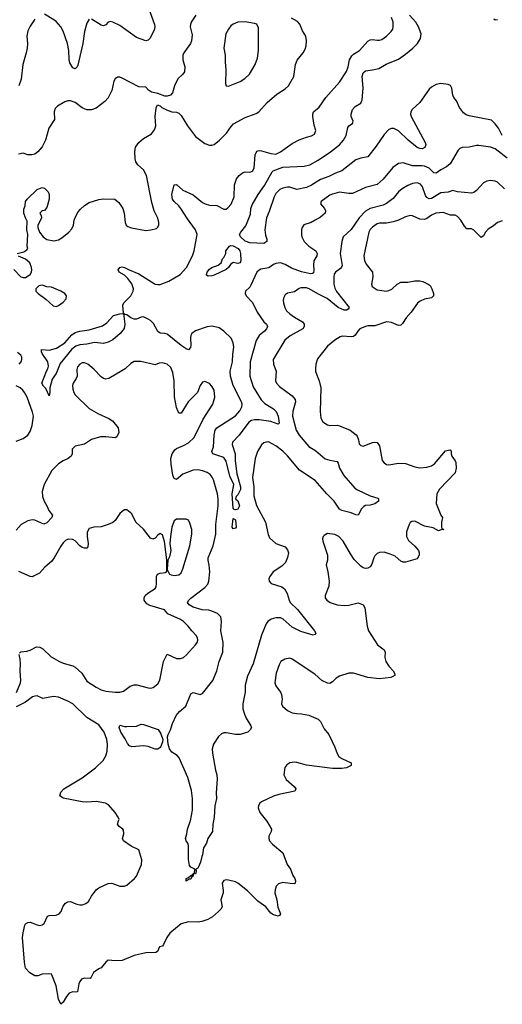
# Model space of a CAD drawing. Header units: inches. Extents: x 2057696 to 2160536, y 827480 to 1016834.
# Tile 177 of 256: x 2075521 to 2079610, y 918444 to 926791. Entities that reach past the tile are written whole.
import ezdxf

# ---------------------------------------------------------------- set-up
doc = ezdxf.new("R2010")
doc.units = ezdxf.units.IN
doc.header["$MEASUREMENT"] = 0
doc.layers.add('C0971', color=7, linetype='Continuous')
doc.layers.add('C0972', color=7, linetype='Continuous')

msp = doc.modelspace()

# ---------------------------------------------------------------- linework, layer by layer
at = {"layer": 'C0971', "color": 5}
for points, elevation in [([(2077612, 920000), (2077615.6, 919995.6), (2077653.4, 919930), (2077650.6, 919910), (2077630.7, 919870), (2077630.7, 919850), (2077637.3, 919830), (2077662.3, 919802.3), (2077750, 919726.8), (2077788.5, 919630), (2077814.9, 919590), (2077836.2, 919536.2), (2077853.1, 919510), (2077857.6, 919490), (2077854.8, 919470), (2077850, 919466), (2077813, 919467), (2077750, 919477.7), (2077714.7, 919465.3), (2077695.2, 919444.8), (2077685.4, 919414.6), (2077683.5, 919390), (2077700.2, 919330), (2077707.2, 919267.2), (2077730.2, 919210), (2077723.4, 919196.6), (2077710, 919191.6), (2077690, 919196.9), (2077670, 919203.5), (2077650, 919217.4), (2077606, 919270), (2077538.3, 919318.3), (2077450, 919405.1), (2077370, 919471.6), (2077350, 919481.6), (2077290, 919496.2), (2077270, 919498), (2077250, 919492.7), (2077236, 919470), (2077246, 919410), (2077243.8, 919390), (2077224.6, 919330), (2077235, 919270), (2077224.8, 919250), (2077206, 919230), (2077155, 919185), (2077116, 919164), (2077065.2, 919145.2), (2077030, 919139.8), (2076950, 919144.4), (2076890, 919126.9), (2076793.6, 919046.4), (2076767.7, 919010), (2076740.4, 918950), (2076730, 918937), (2076706.8, 918930), (2076688.4, 918891.6), (2076675.6, 918884.4), (2076590, 918879.3), (2076490, 918858.5), (2076390, 918814.3), (2076331.5, 918811.5), (2076270, 918817), (2076250, 918800.9), (2076210, 918752.3), (2076190, 918746), (2076145.3, 918714.7), (2076127.3, 918672.7), (2076117.1, 918662.9), (2076070, 918666.6), (2076044.2, 918655.8), (2076030, 918638), (2076022, 918618), (2076010, 918549.5), (2075990, 918545.6), (2075970, 918549.7), (2075941.3, 918538.7), (2075916.4, 918510), (2075890, 918461.2), (2075870, 918444), (2075850, 918488), (2075830, 918602), (2075794.5, 918694.5), (2075790, 918699), (2075770, 918701.2), (2075710, 918699.3), (2075674, 918686), (2075650, 918684.7), (2075606, 918710), (2075570, 918749.4), (2075561.7, 918801.7), (2075545.8, 919010), (2075549.4, 919050), (2075564.5, 919115.5), (2075570, 919124.9), (2075590, 919137.6), (2075610, 919141.3), (2075670, 919116.9), (2075690, 919113.4), (2075710, 919117), (2075727.3, 919130), (2075756, 919190), (2075770, 919197.6), (2075830, 919199.5), (2075854.5, 919210), (2075873.6, 919230), (2075890, 919274.8), (2075910, 919301), (2075926.3, 919313.7), (2075950, 919316.3), (2075995.5, 919295.5), (2076030, 919288.1), (2076051.6, 919288.4), (2076081, 919299), (2076103.2, 919316.8), (2076130, 919362), (2076170, 919413.4), (2076190, 919430.4), (2076270, 919468.2), (2076302, 919470), (2076370, 919446.4), (2076390, 919444.4), (2076410, 919446.7), (2076430, 919455.3), (2076494.3, 919510), (2076510, 919530.6), (2076551.8, 919630), (2076556, 919670), (2076530, 919753.2), (2076465.4, 919785.4), (2076399, 919830), (2076393.2, 919850), (2076402.7, 919890), (2076399.3, 919919.3), (2076395.3, 919930), (2076364, 919950), (2076349.2, 919970), (2076359.3, 920000)], 480), ([(2077163.2, 920000), (2077157.6, 919970), (2077154.9, 919910), (2077114.8, 919850), (2077104.7, 919810), (2077078, 919770), (2077071, 919710), (2077062.8, 919697.2), (2077052.4, 919650), (2077036.3, 919610), (2077030, 919599), (2077012, 919590), (2077016, 919570), (2077010.4, 919550), (2076991.6, 919548.4), (2076990.8, 919530), (2076977.3, 919522.7), (2076970, 919506), (2076956, 919504), (2076930, 919489.2), (2076930, 919511.3), (2076950, 919518), (2076970, 919537.3), (2076978.8, 919538.8), (2076986, 919534), (2076986, 919546), (2077002, 919558), (2077006, 919586), (2077006, 919590), (2076970, 919606), (2076960.4, 919620.4), (2076952.5, 919672.5), (2076951.3, 919791.3), (2076946.3, 919810), (2076931.6, 919830), (2076925.4, 919850), (2076937.4, 919890), (2076942.9, 919930), (2076965.9, 919994.1), (2076967.2, 920000)], 460)]:
    msp.add_lwpolyline(points, dxfattribs=dict(at, elevation=elevation))
at = {"layer": 'C0972', "color": 5}
for points, elevation in [([(2077013.7, 926830), (2076973, 926770), (2076967.3, 926750), (2076965.5, 926730), (2076981.7, 926661.7), (2076976.9, 926610), (2076968.9, 926590), (2076912, 926510), (2076903.7, 926490), (2076903.7, 926450), (2076920.3, 926390), (2076918, 926350), (2076903.1, 926330), (2076859.5, 926290), (2076833, 926230), (2076816, 926170), (2076798, 926150), (2076770, 926141.2), (2076750, 926141.2), (2076690, 926165.2), (2076637.2, 926177.2), (2076613.6, 926193.6), (2076590, 926218), (2076530, 926222.7), (2076390, 926296.2), (2076370, 926302.9), (2076350, 926302), (2076330, 926289.3), (2076318.4, 926270), (2076300.9, 926190), (2076271.4, 926128.6), (2076243.5, 926096.5), (2076170, 926041.5), (2076130, 926027.4), (2076090, 926027.6), (2076050, 926044.2), (2075990, 926088.3), (2075950, 926103.5), (2075930, 926103.5), (2075904.5, 926095.5), (2075841.5, 926058.5), (2075822.3, 926037.7), (2075812.4, 926010), (2075815.1, 925944.9), (2075766.7, 925870), (2075738.4, 925770), (2075710, 925713.2), (2075675.5, 925670), (2075650, 925652), (2075623.7, 925643.7), (2075590, 925646), (2075550, 925658), (2075510, 925649.4)], 460), ([(2076110, 926795.1), (2076090, 926761.2), (2076069, 926690), (2076054.7, 926590), (2076013.9, 926406.1), (2076008.4, 926391.6), (2075990, 926373.2), (2075970, 926383.7), (2075946.3, 926426.3), (2075940.8, 926450), (2075937.3, 926530), (2075927.3, 926590), (2075890, 926694), (2075870, 926729.7), (2075830, 926775.6), (2075809.3, 926790), (2075730, 926837)], 440), ([(2076611.6, 926890), (2076662, 926750), (2076664.9, 926730), (2076659.1, 926700.9), (2076624.9, 926630), (2076610, 926617), (2076590, 926611.6), (2076510, 926639.7), (2076370, 926742.2), (2076310, 926770.7), (2076290, 926775), (2076270.2, 926769.8), (2076250, 926747.6), (2076230, 926738.9), (2076210, 926744), (2076130, 926795.6)], 440), ([(2079650, 925617.7), (2079550, 925695.3), (2079510, 925709.7), (2079410, 925724.2), (2079390, 925723.6), (2079330, 925709.6), (2079270, 925708), (2079250, 925699.6), (2079235.2, 925684.7), (2079169, 925570), (2079137.1, 925542.9), (2079090, 925519), (2079050, 925490.8), (2079030, 925492.9), (2078990.7, 925530.8), (2078950, 925549.3), (2078930, 925553), (2078850, 925552.2), (2078770, 925576.8), (2078729.3, 925570.7), (2078681.5, 925538.5), (2078600.7, 925439.3), (2078550, 925394), (2078451.5, 925368.5), (2078341.6, 925318.4), (2078310, 925316.8), (2078230, 925327.2), (2078170, 925311.2), (2078150, 925303.6), (2078074, 925250), (2078070.6, 925230), (2078103, 925190), (2078112.7, 925170), (2078108, 925150), (2078070, 925118), (2078024.9, 925090), (2077990, 925072.4), (2077928.6, 925051.4), (2077913.4, 925030), (2077907.7, 925010), (2077908, 924970), (2077912.7, 924950), (2077932.4, 924910), (2077970, 924872), (2078030, 924831.7), (2078040.9, 924810), (2078039.5, 924790), (2078012.3, 924747.7), (2078009.2, 924710.8), (2078013.8, 924666.2), (2078010, 924646), (2078001.3, 924638.7), (2077983.7, 924636.3), (2077910, 924652.7), (2077823.6, 924683.6), (2077770, 924715.3), (2077730, 924728.4), (2077690, 924725.1), (2077670, 924716.3), (2077633.1, 924686.9), (2077565.4, 924674.6), (2077550, 924668.3), (2077530.3, 924650), (2077480, 924540), (2077470, 924524.2), (2077432.7, 924490), (2077430.3, 924470), (2077440.9, 924450), (2077492.6, 924392.6), (2077531.9, 924310), (2077590, 924228.5), (2077612.7, 924210), (2077621.3, 924190), (2077613.1, 924170), (2077594.6, 924150), (2077550, 924113.3), (2077525.9, 924070), (2077474.8, 923890), (2077470.1, 923770), (2077499.3, 923679.3), (2077567, 923567), (2077597.4, 923537.4), (2077671.6, 923491.6), (2077692.7, 923470), (2077710, 923430.7), (2077718, 923370), (2077710, 923362), (2077650, 923384.1), (2077550, 923397.7), (2077510, 923399.8), (2077485.7, 923394.2), (2077461.6, 923378.4), (2077380.6, 923270), (2077324, 923210), (2077320.7, 923190), (2077347, 923110), (2077347.7, 923050), (2077361.1, 922941.1), (2077390.7, 922829.3), (2077390.7, 922809.3), (2077384.4, 922790), (2077370, 922763.7), (2077354, 922750), (2077350.7, 922730), (2077370, 922710.7), (2077384, 922670), (2077370, 922641.6), (2077350, 922636.2), (2077338.6, 922638.6), (2077328.7, 922648.7), (2077320.4, 922770), (2077334.7, 922850), (2077302, 922922), (2077269, 923049), (2077254, 923074), (2077243.1, 923083.1), (2077157.2, 923110), (2077147.6, 923130), (2077163.5, 923170), (2077167.3, 923267.3), (2077176.4, 923310), (2077191.6, 923330), (2077350, 923433.4), (2077384.8, 923475.2), (2077402.9, 923510), (2077404.8, 923530), (2077400.7, 923550), (2077330, 923688.5), (2077306.5, 923770), (2077304.9, 923810), (2077323.4, 923890), (2077325.6, 923954.4), (2077334.9, 924014.9), (2077330.8, 924050), (2077313, 924090), (2077251.5, 924150), (2077210, 924178.2), (2077152.5, 924192.5), (2077110, 924187.6), (2077010, 924152), (2076978.9, 924130), (2076970, 924112.3), (2076967.2, 924092.8), (2076971.9, 924030), (2076969.2, 924010.8), (2076950, 923992.6), (2076930, 924000.7), (2076888.1, 924030), (2076770, 924123.7), (2076750, 924130.6), (2076710, 924134.4), (2076690, 924146.6), (2076655.3, 924215.3), (2076630, 924240.2), (2076610, 924252.3), (2076570, 924270.7), (2076550, 924268.9), (2076510, 924252.7), (2076490, 924252.8), (2076463.7, 924263.7), (2076430, 924289.8), (2076412.8, 924292.8), (2076400.5, 924300.5), (2076393.8, 924370), (2076403.1, 924390), (2076463.8, 924450), (2076483.5, 924490), (2076485.3, 924510), (2076472.1, 924552.1), (2076438, 924598), (2076410, 924625.4), (2076364.5, 924650), (2076355.1, 924670), (2076370, 924690.6), (2076390, 924694.9), (2076410, 924690.4), (2076448.8, 924668.8), (2076530, 924637), (2076670, 924548.8), (2076690, 924544.9), (2076710, 924546.4), (2076785.6, 924574.4), (2076880.5, 924630), (2076934.3, 924690), (2076985.4, 924790), (2076998.3, 924830), (2077023.5, 924970), (2077011.6, 925010), (2076941.4, 925101.4), (2076886.6, 925190), (2076870, 925211.9), (2076828.4, 925248.4), (2076815.3, 925270), (2076809.9, 925310.1), (2076830, 925391.3), (2076850, 925394), (2076904.1, 925344.1), (2076990, 925305.3), (2077070, 925241.6), (2077091, 925230), (2077130, 925217.1), (2077190, 925214.6), (2077250, 925183.1), (2077270, 925184.4), (2077285.6, 925194.4), (2077312.3, 925227.8), (2077338, 925290), (2077342, 925390), (2077357.1, 925442.9), (2077379.7, 925470), (2077410, 925492.9), (2077430, 925500.3), (2077470, 925498.4), (2077493.3, 925506.7), (2077507.2, 925532.8), (2077515.8, 925644.2), (2077530, 925677.1), (2077550, 925682.3), (2077570, 925679.7), (2077650, 925655), (2077690, 925650.3), (2077730, 925669.1), (2077830, 925742), (2077890, 925772.7), (2077950, 925795.5), (2077993.4, 925806.6), (2078018.9, 925821.1), (2078029.3, 925850), (2078015.1, 925895.1), (2078004.7, 925970), (2078004.7, 925990), (2078011.3, 926008.7), (2078059.6, 926050), (2078115.1, 926130), (2078230, 926261.6), (2078290, 926352.7), (2078303.7, 926390), (2078316.2, 926450), (2078334.7, 926485.3), (2078350, 926499.5), (2078399.6, 926530), (2078470.7, 926609.3), (2078490, 926620.3), (2078510, 926623.1), (2078550, 926616.5), (2078570, 926617), (2078590, 926623.7), (2078629.5, 926650), (2078669.4, 926690), (2078682, 926710), (2078685.1, 926730), (2078685.1, 926770), (2078672, 926810)], 440), ([(2079610, 925808.5), (2079577.9, 925870), (2079550, 925908.9), (2079517.5, 925937.5), (2079330, 925976.1), (2079304.5, 925984.5), (2079280.5, 926000.5), (2079246.1, 926046.1), (2079222, 926102), (2079198, 926130), (2079190.8, 926150.8), (2079182.8, 926210), (2079170, 926232.8), (2079150, 926241), (2079090, 926249.8), (2079050, 926242.5), (2079010, 926219.8), (2078990, 926202), (2078911.8, 926088.2), (2078847.2, 926030), (2078836, 926010), (2078833.1, 925990), (2078838.5, 925970), (2078957.2, 925750), (2078961.5, 925730), (2078952.4, 925707.6), (2078930, 925696.9), (2078910, 925698), (2078890, 925706.6), (2078811.6, 925770), (2078730, 925848.5), (2078690, 925867.1), (2078670, 925868.2), (2078650, 925859.8), (2078610, 925816.5), (2078542.4, 925717.6), (2078470, 925628.7), (2078410, 925617.5), (2078370, 925602.6), (2078250.1, 925509.9), (2078197.6, 925490), (2078139.2, 925460.8), (2078070, 925435.4), (2077992.9, 925387.1), (2077950, 925368.3), (2077870, 925349.8), (2077810, 925369.8), (2077790, 925370.6), (2077750, 925362), (2077724.6, 925350), (2077690, 925316), (2077676.1, 925290), (2077635.5, 925164.5), (2077612.3, 925110), (2077598.8, 925010), (2077604.5, 924964.5), (2077614.9, 924930), (2077614, 924910), (2077590, 924894.5), (2077470, 924898.5), (2077430, 924912.8), (2077391.9, 924950), (2077383.8, 924970), (2077393.3, 924990), (2077435.6, 925044.4), (2077448.2, 925070), (2077477, 925143), (2077480.4, 925190), (2077490, 925221.3), (2077541, 925310), (2077594.7, 925385.3), (2077658.8, 925501.2), (2077669.9, 925510.1), (2077750, 925539.6), (2077930, 925548.4), (2077979, 925561), (2078050, 925600.8), (2078153, 925670), (2078230, 925728.9), (2078263.9, 925770), (2078287.6, 925810), (2078301.9, 925878.1), (2078310, 925890.3), (2078342, 925910), (2078346, 925930), (2078330.8, 925970), (2078329.8, 925989.8), (2078342, 926030), (2078364.3, 926055.8), (2078410, 926082), (2078423.1, 926110), (2078430.6, 926210), (2078422, 926310), (2078430, 926339.5), (2078450, 926356.2), (2078510, 926364.2), (2078562.9, 926377.1), (2078626.1, 926413.8), (2078730, 926457.1), (2078790, 926497.1), (2078852.5, 926550), (2078891.6, 926590), (2078918.3, 926630), (2078923, 926670), (2078900.1, 926730), (2078877.6, 926770), (2078823.4, 926830)], 420), ([(2075499, 924810), (2075556.2, 924823.8), (2075581.2, 924838.8), (2075589, 924850), (2075585.2, 924870), (2075589.4, 924969.4), (2075581.2, 925010), (2075583.1, 925083.1), (2075568.7, 925110), (2075555.3, 925150), (2075556.4, 925183.6), (2075568.4, 925211.6), (2075569.2, 925250), (2075584, 925270), (2075668.7, 925350), (2075696.5, 925363.5), (2075710, 925366.8), (2075730, 925362.8), (2075762.8, 925330), (2075771.1, 925308.9), (2075771, 925270), (2075750, 925198), (2075730, 925174), (2075711.1, 925168.9), (2075692, 925150), (2075702, 925130), (2075704.7, 925110), (2075674.8, 925045.2), (2075674, 925030), (2075687.7, 924990), (2075719.1, 924950), (2075750, 924928.2), (2075810, 924915.5), (2075850, 924924.9), (2075878.3, 924941.7), (2075937.2, 924990), (2075962, 925018), (2075978, 925050), (2075982.9, 925090), (2075995.3, 925124.7), (2076017.2, 925162.8), (2076036.6, 925183.4), (2076070, 925214.4), (2076110, 925240.4), (2076190, 925265.5), (2076230, 925273), (2076327.9, 925267.9), (2076362, 925242), (2076394, 925190), (2076404.9, 925150), (2076414, 925070), (2076422.8, 925050), (2076438, 925038), (2076467.2, 925027.2), (2076590, 925003.1), (2076631.7, 925008.3), (2076679.1, 925020.9), (2076689.2, 925030), (2076699.3, 925050), (2076699.5, 925070), (2076690, 925108.7), (2076661.3, 925170), (2076640.6, 925240.6), (2076594.2, 925470), (2076570, 925518), (2076520.7, 925560.7), (2076504.4, 925584.4), (2076498.7, 925610), (2076496.5, 925670), (2076502.8, 925710), (2076530, 925748.9), (2076570, 925782.3), (2076636.6, 925823.4), (2076663.9, 925856.1), (2076675.1, 925890), (2076669.5, 925970), (2076677.2, 926042.8), (2076688, 926070), (2076710, 926061), (2076726, 926046), (2076765.3, 926025.3), (2076810, 926010.4), (2076850, 926008), (2076870, 925999.1), (2076890, 925977.3), (2076941.3, 925890), (2077010, 925800.4), (2077090, 925740.7), (2077130, 925726), (2077150, 925726.8), (2077170, 925734), (2077214, 925770), (2077271.9, 925828.1), (2077313.5, 925886.5), (2077333.3, 925906.7), (2077430, 925960.3), (2077524.2, 925995.8), (2077547, 926010), (2077618, 926090), (2077700.6, 926159.4), (2077770, 926203.8), (2077797.6, 926230), (2077842.9, 926310), (2077858.7, 926410), (2077871.1, 926448.9), (2077922, 926510), (2077938.3, 926541.7), (2077947.3, 926570), (2077951.8, 926610), (2077945.1, 926650), (2077916.8, 926696.8), (2077894, 926754), (2077875.1, 926775), (2077823.7, 926803.7)], 460), ([(2075650, 926794.5), (2075610, 926736.3), (2075590, 926695.1), (2075581, 926650), (2075585.8, 926590), (2075582.9, 926550), (2075576.2, 926510), (2075548.3, 926410), (2075534.3, 926285.7), (2075514.9, 926230)], 440), ([(2079536.9, 926796.9), (2079550, 926790.4), (2079570, 926791.7)], 420), ([(2079630, 925356.9), (2079570, 925413.3), (2079550, 925422.2), (2079510, 925428.4), (2079478, 925422), (2079450, 925408), (2079390, 925341.3), (2079370, 925326.3), (2079350, 925318.9), (2079231.1, 925331.1), (2079190, 925343.5), (2079150, 925327.2), (2079090, 925321.6), (2079010, 925276.2), (2078990, 925270.8), (2078970, 925282.2), (2078958.9, 925298.9), (2078934.4, 925374.4), (2078917.6, 925397.6), (2078890, 925408.2), (2078850, 925401), (2078810, 925386), (2078761.9, 925358.1), (2078730, 925330.9), (2078684, 925276), (2078630, 925233.5), (2078600.8, 925219.2), (2078490.6, 925189.4), (2078450, 925167.5), (2078397.1, 925110), (2078330, 925012.4), (2078261.1, 924950), (2078249.2, 924910.8), (2078237.3, 924810), (2078253.1, 924706.9), (2078248.5, 924691.5), (2078239.3, 924680.7), (2078198, 924650), (2078186.5, 924633.5), (2078182, 924610), (2078182.7, 924550), (2078190, 924514), (2078206.4, 924486.4), (2078312.4, 924350), (2078304.4, 924335.6), (2078291, 924329), (2078270, 924328.9), (2078218.7, 924350), (2078126, 924426), (2078045.8, 924465.8), (2077972.4, 924510), (2077950, 924517.3), (2077902.8, 924517.2), (2077888, 924512), (2077850, 924484), (2077790, 924473.5), (2077770, 924457.6), (2077756.5, 924430), (2077752.6, 924410), (2077755.5, 924390), (2077767.3, 924350), (2077782.8, 924322.8), (2077810, 924296.2), (2077848.6, 924268.6), (2077916.5, 924230), (2077932, 924210), (2077932.2, 924190), (2077919.5, 924170), (2077813.1, 924110), (2077766.7, 924073.3), (2077668.8, 923910), (2077670.3, 923870), (2077693.4, 923810), (2077688.5, 923730), (2077696.4, 923710), (2077721.2, 923681.2), (2077830, 923601.4), (2077854.6, 923570), (2077859.1, 923550), (2077834.4, 923470), (2077833.1, 923430), (2077864.4, 923310), (2077890, 923267.6), (2077970, 923171.2), (2078030, 923136.9), (2078110, 923069.3), (2078150, 923055.4), (2078210, 923044.9), (2078220.2, 923030), (2078230.2, 922990), (2078266.2, 922926.2), (2078360.5, 922820.5), (2078384.5, 922804.5), (2078490, 922755.3), (2078554.9, 922734.9), (2078562, 922730), (2078562, 922710), (2078530, 922685.5), (2078490, 922675.5), (2078450, 922672.4), (2078435.6, 922664.4), (2078416.2, 922643.8), (2078390, 922589.4), (2078370, 922592), (2078330, 922609.7), (2078250, 922629.6), (2078230, 922642), (2078184.8, 922710), (2078122.4, 922770), (2078025, 922885), (2077892.6, 922972.6), (2077790, 923092.4), (2077750, 923132.3), (2077690, 923177.2), (2077630, 923211.2), (2077610, 923209.7), (2077590, 923203), (2077570, 923187.3), (2077534.9, 923130), (2077514.9, 923070), (2077494.7, 922910), (2077503.5, 922830), (2077505.5, 922754.5), (2077527.7, 922672.2), (2077602.4, 922530), (2077625.5, 922425.5), (2077637.4, 922397.4), (2077690, 922350.5), (2077770, 922320.7), (2077790, 922296), (2077797.1, 922270), (2077790.5, 922230.5), (2077772.2, 922190), (2077742, 922158), (2077668, 922110), (2077639.1, 922070), (2077630.7, 922050), (2077633.4, 922030), (2077651, 922010), (2077742.6, 921982.6), (2077764.8, 921964.8), (2077787.3, 921927.3), (2077803.2, 921870), (2077813.8, 921850), (2077875.8, 921790), (2078018.8, 921610), (2078030.4, 921590), (2078020.7, 921579.3), (2078006.8, 921573.2), (2077903.6, 921603.6), (2077830, 921640.3), (2077753.7, 921710), (2077730, 921718.9), (2077690, 921720.3), (2077650.6, 921710), (2077624.2, 921690), (2077610, 921669.5), (2077570, 921572.7), (2077499, 921330), (2077450, 921226.6), (2077430.2, 921150), (2077430.2, 921090), (2077412.1, 920990), (2077411.2, 920950), (2077424.4, 920904.5), (2077443.7, 920863.7), (2077477.1, 920810), (2077484, 920790), (2077474.8, 920770), (2077454.8, 920750), (2077390, 920731), (2077348, 920732), (2077270, 920746.3), (2077250, 920745), (2077230, 920737.6), (2077205, 920715), (2077164.2, 920650), (2077152, 920610), (2077153.6, 920573.6), (2077178.7, 920430), (2077190.4, 920390), (2077193.5, 920353.5), (2077184.4, 920235.6), (2077187.8, 920187.8), (2077173.7, 920126.3), (2077168.9, 920031.1), (2077163.2, 920000)], 460), ([(2079610, 925084.5), (2079570, 925072), (2079536.5, 925043.5), (2079490, 925014), (2079468, 924990), (2079450, 924959), (2079430, 924944), (2079370, 925007.3), (2079350, 925017), (2079310, 925018), (2079290, 925040.5), (2079258.5, 925090), (2079230, 925121.4), (2079210, 925133.1), (2079170, 925134.8), (2079110, 925157.1), (2079046, 925150), (2079010, 925133.8), (2078970, 925106), (2078950, 925097.7), (2078910, 925100.7), (2078850, 925128.6), (2078830, 925129.7), (2078790, 925120.4), (2078730, 925089.8), (2078684.2, 925075.8), (2078630, 925065.5), (2078570, 925066.6), (2078550, 925059.8), (2078510, 925032.4), (2078490, 925011.1), (2078479.2, 924990), (2078436.5, 924790), (2078443.6, 924750), (2078457.5, 924717.5), (2078510.2, 924650), (2078514, 924610), (2078503, 924550), (2078507.7, 924530), (2078550, 924502), (2078630, 924490.3), (2078650, 924494.3), (2078673.4, 924506.6), (2078718.4, 924550), (2078750, 924564.9), (2078810, 924566.7), (2078870, 924576.9), (2078910, 924576.5), (2078936, 924570), (2078981, 924550), (2078997.7, 924537.7), (2079013, 924510), (2079026, 924470), (2079027.7, 924450), (2079010, 924432.3), (2078950, 924422.2), (2078914.6, 924405.4), (2078891.5, 924388.5), (2078838, 924310), (2078795.8, 924264.2), (2078764.3, 924215.7), (2078750, 924201.7), (2078730, 924198), (2078670, 924225.1), (2078630.2, 924229.8), (2078530, 924195.6), (2078470, 924195.6), (2078450, 924191), (2078403.7, 924170), (2078384.9, 924150), (2078364.6, 924115.4), (2078350, 924105.1), (2078330, 924101.3), (2078253.3, 924106.7), (2078237.4, 924102.6), (2078190, 924074), (2078130, 924022), (2078044.7, 923915.3), (2078030.4, 923870), (2078026.2, 923833.8), (2078027.1, 923807.1), (2078058.4, 923730), (2078072, 923670), (2078066, 923470), (2078071.9, 923411.9), (2078090, 923382), (2078130, 923355.5), (2078150, 923350.5), (2078210, 923353), (2078230, 923348.2), (2078320.5, 923310), (2078371.5, 923271.5), (2078380.3, 923260.3), (2078392.7, 923230), (2078396.3, 923196.3), (2078410, 923180.7), (2078430, 923176.3), (2078510, 923205.5), (2078530, 923210.4), (2078550, 923207.3), (2078570, 923178), (2078593, 923053), (2078610, 923032.7), (2078630, 923021.1), (2078650, 923017.4), (2078730, 923030.2), (2078789.3, 923029.3), (2078870, 923001.2), (2078910, 922992.4), (2078970, 922996.5), (2079009.5, 923010), (2079034.6, 923025.4), (2079130, 923135.5), (2079165.4, 923145.4), (2079170, 923144.7), (2079177.3, 923130), (2079176.3, 923110), (2079182, 923090), (2079210.4, 923050.4), (2079215.8, 923035.8), (2079220.4, 922990), (2079210.4, 922950), (2079078.4, 922810), (2079054, 922770), (2079048.7, 922690), (2079090.6, 922590.6), (2079104.7, 922570), (2079094, 922530), (2079094, 922490), (2079098, 922478), (2079114, 922470), (2079092.7, 922467.3), (2079070, 922458), (2079023.7, 922483.7), (2078950, 922496), (2078870, 922538.7), (2078842.8, 922537.2), (2078830.5, 922529.5), (2078820.7, 922510), (2078799.1, 922450), (2078797.1, 922410), (2078814.7, 922374.7), (2078870, 922327.7), (2078899.3, 922290), (2078906, 922270), (2078905.5, 922250), (2078890, 922220.9), (2078790, 922192.7), (2078770, 922192.3), (2078750, 922200.7), (2078701.5, 922241.5), (2078661, 922261), (2078610, 922275.8), (2078570, 922274.7), (2078550, 922266), (2078530, 922246.6), (2078520.3, 922230), (2078505.3, 922174.7), (2078490, 922152.7), (2078470, 922140.7), (2078450, 922139.6), (2078430, 922144.2), (2078410, 922158.4), (2078356, 922216), (2078322.4, 922262.4), (2078261.5, 922370), (2078225.6, 922410), (2078190, 922426.2), (2078130, 922435.1), (2078101.1, 922418.9), (2078092.7, 922410), (2078086.4, 922390), (2078088.5, 922370), (2078127.6, 922250), (2078128.9, 922210), (2078118, 922170), (2078131.5, 922110), (2078142, 922030), (2078139.2, 921990), (2078108.7, 921910), (2078108.9, 921888.9), (2078123, 921870), (2078151.3, 921851.3), (2078210, 921831.6), (2078270, 921825.3), (2078310, 921828.5), (2078390, 921848.2), (2078431, 921830), (2078445.8, 921805.8), (2078463.8, 921650), (2078476.3, 921610), (2078551.8, 921491.8), (2078610.4, 921450), (2078617.1, 921430), (2078615.9, 921384.1), (2078622.4, 921350), (2078648.4, 921310), (2078685.5, 921270), (2078698, 921250), (2078698.8, 921230), (2078666.4, 921213.6), (2078570, 921204.2), (2078470, 921215.7), (2078350, 921250.8), (2078310, 921250.8), (2078230, 921226.8), (2078202.6, 921210), (2078170, 921176.9), (2078150, 921163.6), (2078130, 921165.1), (2078081.2, 921190), (2078022, 921242), (2077830, 921371.1), (2077810, 921377.4), (2077766, 921370), (2077733.4, 921350), (2077718.3, 921321.7), (2077692.6, 921250), (2077681.7, 921170), (2077690, 921144), (2077730, 921090.5), (2077738, 921070), (2077743.7, 921030), (2077740.5, 920990), (2077747.3, 920970), (2077790, 920933.4), (2077830, 920915.5), (2077870, 920908), (2077910, 920907.7), (2077970, 920896.3), (2078050, 920862), (2078070, 920840.7), (2078100.3, 920780.3), (2078139.5, 920730), (2078190, 920624), (2078210, 920570.7), (2078225.9, 920545.9), (2078250, 920526.7), (2078330.3, 920490), (2078330, 920469.6), (2078291, 920450), (2078250, 920444.1), (2078170, 920442.5), (2077950, 920472.4), (2077870, 920494), (2077850, 920495.8), (2077810.4, 920489.6), (2077784.7, 920475.3), (2077768.1, 920451.9), (2077759.1, 920390), (2077778, 920350), (2077846, 920290), (2077862, 920270), (2077851, 920250), (2077716.7, 920223.3), (2077670.3, 920209.6), (2077570, 920160.7), (2077556.3, 920150), (2077543, 920130), (2077542, 920110), (2077556.3, 920070), (2077612, 920000)], 480), ([(2075472.1, 924672.1), (2075530.7, 924610.7), (2075550, 924604.7), (2075570, 924604.7), (2075610, 924631.3), (2075621.2, 924650), (2075622.7, 924670), (2075620.9, 924690), (2075607, 924730), (2075570, 924759.5), (2075510, 924786)], 460), ([(2075517.6, 923870), (2075533.3, 923890), (2075539.7, 923910), (2075538, 923930), (2075530, 923946), (2075502.7, 923970)], 460), ([(2076967.2, 920000), (2076986.2, 920090), (2076984.1, 920190), (2076977.3, 920257.3), (2076946.9, 920366.9), (2076872.8, 920532.8), (2076853.7, 920553.7), (2076810, 920582), (2076790.7, 920610), (2076779.8, 920650), (2076773.9, 920710), (2076777.8, 920730), (2076799.8, 920770), (2076815.3, 920824.7), (2076847.3, 920892.7), (2076874, 920926), (2076928, 920972), (2076970, 921077.3), (2076990, 921088), (2077049, 921069), (2077070, 921077.6), (2077157.6, 921190), (2077191.3, 921270), (2077211.4, 921350), (2077243.4, 921430), (2077244.7, 921510), (2077223.7, 921610), (2077231.4, 921690), (2077223.9, 921730), (2077196, 921756), (2077150, 921776.8), (2077124.1, 921784.1), (2077067.8, 921787.8), (2076991.8, 921810), (2076955.8, 921830), (2076943, 921850), (2076952.6, 921870), (2076970, 921886.3), (2077090, 921976.5), (2077114.4, 922005.6), (2077124, 922030), (2077131.3, 922111.3), (2077127.3, 922167.3), (2077116.8, 922210), (2077117.6, 922230), (2077161.1, 922330), (2077182.1, 922430), (2077181.7, 922510), (2077201.8, 922670), (2077201.5, 922730), (2077196.5, 922770), (2077162, 922890), (2077152.9, 922912.9), (2077134.8, 922934.8), (2077110, 922951.6), (2077070, 922966), (2077030, 922974.4), (2076990, 922972.5), (2076902.2, 922937.8), (2076850, 922891.6), (2076830, 922900.7), (2076817.2, 922930), (2076803.5, 923023.5), (2076802.4, 923070), (2076812.1, 923110), (2076834.4, 923145.6), (2076850, 923156.9), (2076910, 923180.6), (2076950, 923202.6), (2077000.4, 923250), (2077075.8, 923404.2), (2077157.4, 923530), (2077174.3, 923590), (2077168.2, 923650), (2077150, 923684.5), (2077130, 923705.6), (2077090, 923723.6), (2077070, 923718), (2077051.3, 923688.7), (2077026, 923630), (2076949.2, 923550), (2076890, 923456.2), (2076870, 923456), (2076850, 923504), (2076832.2, 923592.2), (2076829.8, 923729.8), (2076819.3, 923799.3), (2076802.4, 923842.4), (2076770, 923871.8), (2076730, 923882.4), (2076701.7, 923878.3), (2076670, 923863.6), (2076546, 923894), (2076490, 923892.3), (2076462.9, 923877.1), (2076414, 923830), (2076387.2, 923812.8), (2076276, 923750), (2076250, 923744.5), (2076230, 923749.5), (2076210, 923764.5), (2076150, 923829.5), (2076099, 923870), (2076070, 923882), (2076050, 923880.7), (2076030, 923871.3), (2076010, 923848.7), (2076004.7, 923824.7), (2076006.7, 923770), (2076000.4, 923750), (2075973.7, 923710), (2075967.6, 923690), (2075970, 923658), (2075979.6, 923630), (2075990.4, 923610), (2076110, 923495.8), (2076187.3, 923450), (2076276.3, 923410), (2076308.2, 923390), (2076354, 923330), (2076360.7, 923290), (2076345.2, 923254.8), (2076330, 923247), (2076250, 923255.8), (2076206.6, 923253.4), (2076130, 923231.6), (2076070, 923191.6), (2075990, 923176), (2075965.5, 923150), (2075966.4, 923110), (2075958, 923090), (2075930.2, 923069.8), (2075888, 923050), (2075850, 923025.4), (2075792.6, 922970), (2075727.8, 922850), (2075710.9, 922790), (2075714.2, 922750), (2075728.8, 922708.8), (2075751.7, 922670), (2075766.7, 922630), (2075797.6, 922590), (2075791.8, 922570), (2075750, 922525.1), (2075724.9, 922515.1), (2075650, 922547.6), (2075630, 922551.9), (2075590, 922542.4), (2075534.6, 922510), (2075490, 922462)], 460), ([(2075490, 923216.9), (2075550, 923239.2), (2075590, 923268.1), (2075610, 923300.3), (2075626.4, 923350), (2075637.3, 923430), (2075630, 923462.4), (2075583.4, 923590), (2075562.6, 923630), (2075547, 923650), (2075524.7, 923670), (2075490, 923686.6)], 460), ([(2075519.5, 921420.5), (2075530, 921432.7), (2075582, 921438), (2075610, 921446), (2075664.4, 921475.6), (2075691.9, 921471.9), (2075716.7, 921456.7), (2075787.3, 921390), (2075857.3, 921350), (2075890, 921336.5), (2075970, 921314.3), (2075990, 921303.1), (2076047.2, 921250), (2076090, 921182.3), (2076170, 921131.3), (2076210, 921110.2), (2076250, 921098.5), (2076331, 921089), (2076370, 921089), (2076400.7, 921099.3), (2076458.2, 921141.8), (2076490, 921153.5), (2076512.2, 921152.2), (2076610, 921125.8), (2076630, 921123.6), (2076652, 921130), (2076690, 921161.6), (2076707.9, 921192.1), (2076738, 921350), (2076770, 921411), (2076850, 921376.5), (2076883.3, 921376.7), (2076910, 921385.3), (2076934.9, 921405.1), (2077011.5, 921490), (2077024.2, 921510), (2077029.6, 921530), (2077026.3, 921550), (2077016.3, 921570), (2076978, 921610), (2076948.2, 921650), (2076908.9, 921688.9), (2076884.7, 921704.7), (2076775.1, 921755.1), (2076748, 921788), (2076624.6, 921824.6), (2076599.2, 921839.2), (2076580.6, 921860.6), (2076576.2, 921870), (2076576.2, 921890), (2076584.8, 921910), (2076606.9, 921930), (2076669.6, 921970), (2076676.5, 921983.5), (2076680.3, 922010), (2076678.9, 922070), (2076689.6, 922090), (2076710, 922098), (2076754.8, 922105.2), (2076766.6, 922113.4), (2076768.8, 922211.2), (2076747.6, 922367.6), (2076730, 922424.5), (2076710, 922436.2), (2076690, 922420.7), (2076670, 922395.1), (2076650, 922388.3), (2076630, 922396.3), (2076570, 922471.3), (2076505.1, 922530), (2076470, 922601.2), (2076430, 922636), (2076410, 922635.1), (2076390, 922622.7), (2076370, 922605.2), (2076330, 922546), (2076310.3, 922529.7), (2076271, 922510), (2076210, 922491.3), (2076150, 922489.6), (2076110, 922476.2), (2076093.4, 922446.6), (2076093.1, 922410), (2076102, 922350), (2076098.4, 922321.6), (2076090.4, 922309.6), (2076070, 922309.7), (2076050, 922316.9), (2076030, 922329.7), (2075990, 922372.2), (2075970, 922384.7), (2075932.9, 922387.1), (2075910, 922376.3), (2075890, 922356.9), (2075870, 922328), (2075813.9, 922230), (2075790, 922198.8), (2075734.6, 922150), (2075690, 922099.5), (2075644.5, 922075.5), (2075630, 922069), (2075610, 922069.4), (2075513.4, 922113.4)], 480), ([(2075492.5, 921087.5), (2075528.2, 921170), (2075531.5, 921190), (2075523.9, 921270), (2075528.5, 921330), (2075525.4, 921370), (2075516.2, 921410)], 480), ([(2076359.3, 920000), (2076362.7, 920010), (2076355.1, 920030), (2076329.6, 920070), (2076273.7, 920133.7), (2076248.4, 920148.4), (2076170, 920162.2), (2076090, 920156.4), (2076050, 920160.7), (2075890, 920192.6), (2075859.6, 920210), (2075870, 920242), (2075896.2, 920270), (2076050, 920363.8), (2076163.1, 920450), (2076227.8, 920510), (2076251.5, 920550), (2076262.3, 920590), (2076265.7, 920650), (2076258.6, 920690), (2076235.2, 920750), (2076190, 920813.6), (2076090, 920874.2), (2075969.7, 920990), (2075930, 921013.2), (2075850, 921048.8), (2075807.9, 921052.1), (2075715.9, 921035.9), (2075670, 921057.6), (2075650, 921056.9), (2075630, 921049.6), (2075570, 921006), (2075490, 920964.5)], 480)]:
    msp.add_lwpolyline(points, dxfattribs=dict(at, elevation=elevation))
for points, elevation in [([(2077430, 926771.2), (2077370, 926769.7), (2077330, 926753.3), (2077310, 926737.6), (2077288.7, 926710), (2077268.1, 926671.9), (2077250.5, 926550), (2077262, 926490), (2077262, 926430), (2077268.6, 926368.6), (2077264, 926250), (2077271, 926231), (2077290, 926226.8), (2077390, 926266.7), (2077428.5, 926291.5), (2077467.6, 926330), (2077516.9, 926410), (2077535.2, 926464.8), (2077544.2, 926530), (2077543, 926723), (2077530, 926751.6), (2077510, 926758.7)], 480), ([(2077370, 924725.1), (2077330, 924732.3), (2077305.7, 924714.3), (2077290.3, 924689.7), (2077270, 924672), (2077170, 924624.2), (2077150, 924618), (2077117.2, 924617.2), (2077104.1, 924624.1), (2077102.7, 924630), (2077109.6, 924650), (2077130, 924675.3), (2077150, 924690.4), (2077202, 924710), (2077228, 924730), (2077238, 924762), (2077250, 924774), (2077268, 924810), (2077268.7, 924830), (2077299, 924870), (2077310, 924875.5), (2077330, 924874.6), (2077370.6, 924850.6), (2077387.4, 924830), (2077391.5, 924808.4), (2077394.6, 924750), (2077390, 924729.6)], 420), ([(2075710, 924541.2), (2075684.1, 924535.9), (2075658, 924510), (2075658, 924490), (2075678, 924470), (2075742.5, 924422.5), (2075804.5, 924364.5), (2075830, 924358), (2075850, 924366.8), (2075890, 924394.8), (2075914.8, 924425.2), (2075917.2, 924450), (2075904, 924470), (2075868.7, 924490), (2075790, 924522.7), (2075750, 924525.2)], 460), ([(2076230, 924045.5), (2076153.6, 924053.6), (2076090, 924040.4), (2076030, 924035.7), (2075996.8, 924023.2), (2075963.3, 923996.7), (2075863.8, 923876.2), (2075830, 923792), (2075795.3, 923744.7), (2075776.3, 923670), (2075777.3, 923630), (2075770, 923602), (2075743.3, 923663.3), (2075723.1, 923683.1), (2075709.7, 923710), (2075748.7, 923810), (2075760.4, 923830), (2075766.2, 923853.8), (2075759.3, 923890), (2075710, 923960.9), (2075705.1, 923974.9), (2075705.6, 923994.4), (2075770, 923987.8), (2075832.9, 924007.1), (2075902.7, 924050), (2075962.1, 924117.9), (2075990, 924138.5), (2076030, 924150.9), (2076110, 924162.2), (2076223.6, 924196.4), (2076259, 924221), (2076316.5, 924283.5), (2076370, 924298), (2076399.1, 924299.1), (2076412.9, 924210), (2076406.8, 924173.2), (2076372.7, 924130), (2076310, 924078), (2076270, 924056.2)], 440), ([(2076930, 922557.6), (2076850, 922556.9), (2076830, 922543.6), (2076811, 922490), (2076797.9, 922410), (2076793.7, 922350), (2076802.4, 922290), (2076790, 922237.2), (2076774.8, 922210), (2076771.3, 922130), (2076790.6, 922090.6), (2076803.8, 922083.8), (2076830, 922079.5), (2076870, 922085.5), (2076890, 922102.8), (2076904.2, 922135.8), (2076961.1, 922330), (2076979.3, 922430), (2076978.5, 922470), (2076963.3, 922523.3), (2076950, 922549.3)], 480), ([(2077330, 922476), (2077322.4, 922490), (2077330, 922562), (2077350.5, 922550), (2077354.9, 922490), (2077350, 922479.3)], 440), ([(2076690, 920607.6), (2076668, 920608), (2076610, 920629.7), (2076570, 920635.8), (2076470, 920627.3), (2076450, 920636.2), (2076433.6, 920653.6), (2076415.3, 920695.3), (2076376.4, 920750), (2076363.6, 920790), (2076368, 920810), (2076410, 920798.4), (2076430, 920798.4), (2076510, 920803.1), (2076550, 920817.6), (2076570, 920817), (2076692.9, 920772.9), (2076717.8, 920737.8), (2076734, 920690), (2076731.9, 920668.1), (2076716.9, 920630), (2076710, 920619.7)], 460)]:
    msp.add_lwpolyline(points, close=True, dxfattribs=dict(at, elevation=elevation))

doc.saveas('drawing.dxf')
